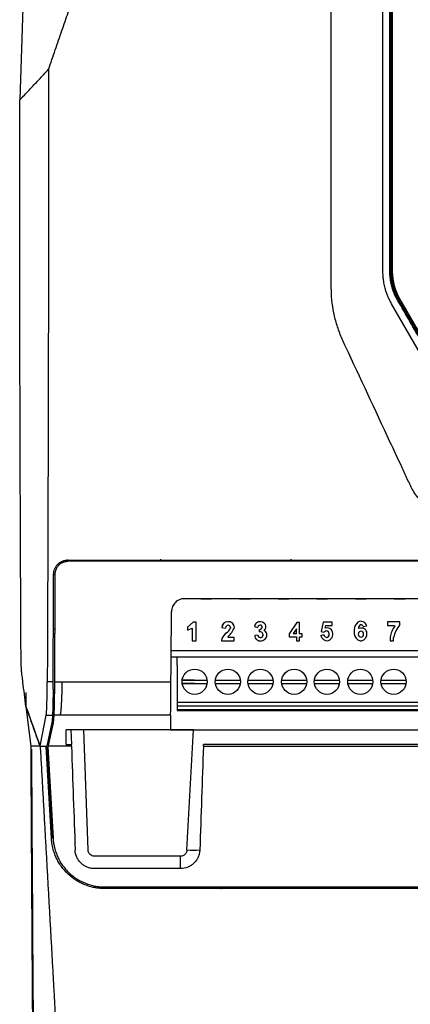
# Model space of a CAD drawing. Extents: x 51 to 741, y 25 to 594.
# Tile 25 of 77: x 259 to 289, y 270 to 347. Entities that reach past the tile are written whole.
import ezdxf

# ---------------------------------------------------------------- set-up
doc = ezdxf.new("R2010")
doc.units = 0
doc.layers.get('0').update_dxf_attribs({"linetype": 'CONTINUOUS'})

msp = doc.modelspace()

# ---------------------------------------------------------------- linework, layer by layer
at = {"color": 7, "linetype": 'Continuous'}
for p, q in [((259.584, 350.689), (259.228, 340.409)), ((287.909, 327.113), (287.972, 327.113)), ((288.059, 327.113), (288.122, 327.113)), ((288.562, 324.913), (288.508, 324.882)), ((288.638, 324.957), (288.691, 324.988)), ((342.438, 304.659), (262.958, 304.659)), ((262.959, 304.759), (342.437, 304.759)), ((267.241, 304.659), (267.241, 304.759)), ((270.138, 304.833), (270.137, 304.659)), ((280.259, 304.659), (280.257, 304.833)), ((261.958, 303.618), (261.858, 303.618)), ((316.258, 301.759), (271.991, 301.759)), ((273.253, 301.759), (274.084, 301.759)), ((275.919, 301.759), (275.088, 301.759)), ((276.253, 301.759), (277.084, 301.759)), ((278.919, 301.759), (278.088, 301.759)), ((279.253, 301.759), (280.084, 301.759)), ((281.919, 301.759), (281.088, 301.759)), ((282.253, 301.759), (283.084, 301.759)), ((284.919, 301.759), (284.088, 301.759)), ((285.253, 301.759), (286.084, 301.759)), ((287.919, 301.759), (287.088, 301.759)), ((288.253, 301.759), (289.084, 301.759)), ((272.661, 299.94), (272.237, 299.551)), ((272.661, 299.94), (272.237, 299.552)), ((272.661, 299.94), (272.661, 299.94)), ((272.909, 299.94), (272.661, 299.94)), ((272.909, 299.94), (272.661, 299.94)), ((272.909, 298.488), (272.909, 299.94)), ((272.909, 299.94), (272.909, 299.94)), ((275.346, 299.969), (275.346, 299.969)), ((277.881, 299.967), (277.881, 299.968)), ((280.699, 299.922), (280.107, 299.042)), ((280.699, 299.922), (280.107, 299.043)), ((280.915, 299.922), (280.699, 299.922)), ((280.699, 299.922), (280.699, 299.922)), ((280.915, 299.922), (280.699, 299.922)), ((280.915, 299.922), (280.915, 299.922)), ((280.915, 299.042), (280.915, 299.922)), ((282.736, 299.947), (282.574, 299.222)), ((282.736, 299.946), (282.574, 299.222)), ((282.736, 299.946), (282.736, 299.947)), ((283.43, 299.947), (282.736, 299.947)), ((283.43, 299.946), (282.736, 299.946)), ((283.43, 299.946), (283.43, 299.947)), ((283.43, 299.677), (283.43, 299.946)), ((285.429, 299.939), (285.429, 299.94)), ((288.67, 299.966), (287.714, 299.966)), ((287.714, 299.966), (287.714, 299.68)), ((288.67, 299.966), (287.714, 299.966)), ((287.714, 299.966), (287.714, 299.966)), ((288.679, 299.755), (288.67, 299.966)), ((288.67, 299.966), (288.67, 299.966)), ((288.679, 299.756), (288.67, 299.966)), ((261.937, 299.399), (261.837, 299.399)), ((261.937, 299.368), (261.837, 299.368)), ((272.237, 299.551), (272.237, 299.552)), ((272.237, 299.551), (272.237, 299.316)), ((272.237, 299.316), (272.58, 299.465)), ((272.58, 299.465), (272.58, 298.488)), ((274.886, 299.53), (274.886, 299.531)), ((274.886, 299.53), (275.171, 299.488)), ((275.171, 299.489), (275.171, 299.488)), ((275.171, 299.488), (275.171, 299.488)), ((275.261, 299.126), (275.261, 299.126)), ((275.537, 299.447), (275.537, 299.447)), ((275.864, 299.533), (275.864, 299.534)), ((277.423, 299.605), (277.66, 299.536)), ((277.423, 299.605), (277.423, 299.605)), ((277.777, 299.359), (277.777, 299.36)), ((277.777, 299.359), (277.777, 299.192)), ((278.009, 299.58), (278.008, 299.566)), ((278.008, 299.565), (278.008, 299.566)), ((278.308, 299.605), (278.308, 299.605)), ((278.308, 299.596), (278.308, 299.605)), ((278.308, 299.596), (278.308, 299.596)), ((280.662, 299.431), (280.414, 299.062)), ((280.662, 299.062), (280.662, 299.431)), ((282.574, 299.222), (282.789, 299.166)), ((282.574, 299.222), (282.574, 299.222)), ((282.905, 299.487), (282.95, 299.677)), ((282.95, 299.677), (283.43, 299.677)), ((283.471, 299.18), (283.471, 299.181)), ((285.151, 299.38), (285.151, 299.381)), ((285.151, 299.38), (285.151, 299.047)), ((285.47, 299.472), (285.47, 299.485)), ((285.47, 299.471), (285.47, 299.472)), ((285.525, 299.441), (285.47, 299.472)), ((285.525, 299.44), (285.47, 299.471)), ((285.525, 299.44), (285.525, 299.441)), ((285.846, 299.595), (286.117, 299.655)), ((286.117, 299.655), (286.117, 299.655)), ((287.714, 299.68), (288.256, 299.68)), ((288.256, 299.68), (288.281, 299.639)), ((288.679, 299.755), (288.679, 299.756)), ((261.935, 298.863), (261.932, 298.302)), ((272.58, 298.488), (272.909, 298.488)), ((274.886, 298.683), (274.87, 298.488)), ((274.886, 298.683), (274.87, 298.489)), ((274.87, 298.488), (274.87, 298.489)), ((274.87, 298.488), (275.832, 298.488)), ((274.886, 298.683), (274.886, 298.683)), ((275.381, 298.752), (275.381, 298.829)), ((275.832, 298.752), (275.381, 298.752)), ((275.832, 298.752), (275.381, 298.752)), ((275.832, 298.488), (275.832, 298.752)), ((275.832, 298.752), (275.832, 298.752)), ((277.437, 298.911), (277.436, 298.882)), ((277.436, 298.882), (277.436, 298.882)), ((277.66, 298.935), (277.437, 298.911)), ((277.66, 298.934), (277.437, 298.91)), ((277.437, 298.91), (277.437, 298.911)), ((277.66, 298.934), (277.66, 298.935)), ((277.936, 298.744), (277.936, 298.744)), ((278.377, 298.934), (278.377, 298.935)), ((280.107, 299.042), (280.107, 299.043)), ((280.107, 299.042), (280.107, 298.801)), ((280.107, 298.801), (280.662, 298.801)), ((280.414, 299.062), (280.662, 299.062)), ((280.414, 299.062), (280.662, 299.062)), ((280.662, 298.801), (280.662, 298.498)), ((280.662, 298.498), (280.915, 298.498)), ((281.104, 299.043), (280.915, 299.043)), ((281.104, 299.042), (280.915, 299.042)), ((280.915, 298.801), (281.104, 298.801)), ((280.915, 298.498), (280.915, 298.801)), ((281.104, 299.042), (281.104, 299.043)), ((281.104, 298.801), (281.104, 299.042)), ((282.775, 298.952), (282.546, 298.891)), ((282.775, 298.951), (282.546, 298.891)), ((282.546, 298.891), (282.546, 298.891)), ((282.775, 298.951), (282.775, 298.952)), ((283.057, 298.757), (283.057, 298.757)), ((283.496, 299.019), (283.496, 299.02)), ((285.484, 299.009), (285.484, 299.009)), ((285.612, 298.501), (285.702, 298.501)), ((285.846, 299.009), (285.846, 299.009)), ((286.13, 299.084), (286.13, 299.085)), ((286.133, 299.03), (286.13, 299.085)), ((286.133, 299.029), (286.133, 299.03)), ((287.921, 298.781), (287.921, 298.782)), ((287.921, 298.781), (287.921, 298.501)), ((287.921, 298.501), (288.199, 298.501)), ((288.199, 298.501), (288.199, 298.748)), ((270.965, 297.759), (304.035, 297.759)), ((304.039, 297.222), (270.96, 297.222)), ((261.816, 295.32), (261.364, 295.32)), ((261.916, 295.32), (262.5, 295.32)), ((262.5, 295.32), (270.943, 295.32)), ((261.808, 294.195), (261.804, 294.074)), ((259.705, 293.412), (260.081, 290.321)), ((260.814, 290.321), (261.278, 292.726)), ((261.278, 292.726), (261.768, 292.726)), ((262.348, 292.726), (261.868, 292.726)), ((270.921, 292.726), (262.348, 292.726)), ((270.921, 292.726), (270.911, 291.587)), ((261.716, 292.165), (261.325, 290.321)), ((261.813, 292.144), (261.438, 290.375)), ((270.911, 291.587), (262.815, 291.587)), ((262.815, 290.455), (262.815, 291.587)), ((262.815, 290.455), (262.825, 291.587)), ((263.195, 291.587), (263.235, 290.455)), ((260.814, 290.321), (260.081, 290.321)), ((260.814, 290.321), (261.325, 290.321)), ((261.279, 290.286), (261.287, 290.321)), ((261.317, 290.283), (261.279, 290.286)), ((261.325, 290.321), (261.317, 290.283)), ((261.317, 290.283), (261.713, 283.193)), ((261.417, 290.275), (261.427, 290.321)), ((261.417, 290.275), (261.813, 283.198)), ((263.241, 290.321), (261.427, 290.321)), ((262.815, 290.455), (263.235, 290.455)), ((263.241, 290.321), (263.235, 290.455)), ((273.46, 290.321), (273.463, 290.455)), ((273.46, 290.321), (318.122, 290.321)), ((317.334, 290.455), (273.463, 290.455)), ((261.713, 283.193), (261.685, 283.191)), ((271.685, 281.811), (265.024, 281.811)), ((271.683, 280.845), (265.023, 280.845)), ((271.683, 280.845), (265.023, 280.845)), ((271.683, 280.845), (271.683, 280.845)), ((265.807, 279.421), (339.589, 279.421)), ((265.807, 279.321), (265.807, 279.298)), ((265.807, 279.321), (272.859, 279.321)), ((274.861, 279.298), (265.807, 279.298)), ((274.649, 279.421), (274.646, 279.321)), ((274.646, 279.321), (316.959, 279.321)), ((274.856, 279.314), (274.861, 279.308)), ((274.856, 279.314), (274.856, 279.304)), ((274.861, 279.298), (274.856, 279.304)), ((274.861, 279.308), (274.861, 279.298)), ((316.906, 279.308), (274.861, 279.308))]:
    msp.add_line(p, q, dxfattribs=at)
at = {"color": 8, "linetype": 'Continuous'}
for p, q in [((262.941, 304.802), (262.941, 304.657)), ((264.525, 282.293), (264.201, 291.587)), ((272.859, 279.321), (272.858, 279.421))]:
    msp.add_line(p, q, dxfattribs=at)
for p, q in [((271.436, 296.607), (271.436, 297.222)), ((271.436, 296.607), (271.436, 294.096)), ((272.782, 295.439), (271.812, 295.439)), ((271.812, 295.439), (273.752, 295.439)), ((274.398, 295.439), (276.325, 295.439)), ((276.911, 295.439), (278.854, 295.439)), ((279.529, 295.439), (281.472, 295.439)), ((282.064, 295.439), (284.002, 295.439)), ((284.648, 295.439), (286.596, 295.439)), ((287.227, 295.439), (289.161, 295.439)), ((272.772, 295.191), (271.82, 295.191)), ((271.82, 295.191), (273.751, 295.191)), ((274.392, 295.191), (276.327, 295.191)), ((276.918, 295.191), (278.841, 295.191)), ((279.537, 295.191), (281.456, 295.191)), ((282.066, 295.191), (283.997, 295.191)), ((284.654, 295.191), (286.585, 295.191)), ((287.23, 295.191), (289.157, 295.191)), ((271.436, 294.096), (271.436, 293.742)), ((271.436, 293.742), (304.05, 293.742)), ((271.436, 293.742), (271.436, 293.184)), ((271.436, 293.463), (304.081, 293.463)), ((271.436, 293.184), (304.078, 293.184)), ((271.436, 293.184), (271.436, 293.097)), ((271.436, 293.097), (304.086, 293.097)), ((272.704, 291.587), (270.911, 291.587)), ((270.911, 291.587), (272.704, 291.587)), ((272.184, 282.293), (272.704, 291.587)), ((272.704, 291.587), (317.311, 291.587))]:
    msp.add_line(p, q)
at = {"color": 7, "linetype": 'Continuous', "flags": 128}
for points in [[(275.554, 299.523), (275.55, 299.487), (275.537, 299.447)], [(283.496, 299.02), (283.493, 299.075), (283.471, 299.181)]]:
    msp.add_lwpolyline(points, dxfattribs=at)
at = {"color": 7, "linetype": 'Continuous'}
for centre in [(272.782, 295.325), (275.358, 295.325), (277.878, 295.325), (280.491, 295.325), (283.029, 295.325), (285.617, 295.325), (288.195, 295.325)]:
    msp.add_circle(centre, 0.975, dxfattribs=at)
for centre, radius, start, end in [((275.338, 299.517), 0.452, 89.04305, 178.24553), ((275.339, 299.517), 0.452, 89.05295, 178.23563), ((275.422, 299.534), 0.442, 359.65241, 99.87544), ((275.422, 299.533), 0.442, 359.65968, 99.86817), ((277.827, 299.566), 0.406, 82.27934, 174.42274), ((277.827, 299.565), 0.406, 82.2874, 174.41467), ((277.897, 299.553), 0.415, 7.21683, 92.13803), ((277.897, 299.553), 0.415, 7.20782, 92.14704), ((285.896, 299.359), 0.745, 128.79444, 178.36872), ((285.896, 299.359), 0.745, 128.79458, 178.36551), ((285.674, 299.558), 0.454, 12.39413, 122.67816), ((285.674, 299.557), 0.454, 12.39133, 122.68096), ((276.36, 297.816), 1.709, 129.99345, 149.54242), ((276.36, 297.817), 1.709, 129.9954, 149.54532), ((275.384, 299.488), 0.213, 85.78865, 180.06298), ((274.86, 299.75), 0.742, 302.68759, 335.85274), ((274.861, 299.75), 0.741, 302.6784, 335.86193), ((274.053, 300.261), 1.953, 312.81745, 338.01972), ((275.375, 299.523), 0.18, 334.96549, 82.15986), ((278.06, 299.352), 0.441, 129.90259, 155.22878), ((277.866, 299.579), 0.142, 354.47039, 128.82926), ((277.736, 299.638), 0.281, 278.35468, 345.18783), ((277.736, 299.637), 0.281, 278.35468, 345.18783), ((277.799, 298.766), 0.428, 60.78168, 92.98631), ((277.842, 298.965), 0.24, 292.85909, 46.30044), ((277.936, 299.596), 0.373, 307.99037, 1.41569), ((277.952, 298.934), 0.425, 326.98905, 59.93522), ((277.953, 298.935), 0.424, 359.96961, 59.96509), ((283.072, 298.858), 0.418, 99.8188, 132.53742), ((283.03, 299.043), 0.462, 17.35025, 105.77466), ((283.03, 299.042), 0.462, 17.3546, 105.76463), ((282.94, 299.004), 0.273, 295.23859, 77.24124), ((282.957, 299.019), 0.539, 285.55904, 17.34886), ((285.746, 299.485), 0.276, 107.18481, 182.8009), ((285.713, 299.067), 0.418, 2.33, 116.76631), ((285.713, 299.068), 0.418, 2.33221, 116.7641), ((285.624, 299.517), 0.235, 19.36556, 80.02303), ((289.958, 298.43), 2.067, 144.19483, 170.21277), ((289.958, 298.43), 2.067, 144.196, 170.21159), ((290.495, 298.273), 2.345, 140.77456, 168.2884), ((277.816, 298.882), 0.38, 175.64247, 230.57416), ((277.884, 299.014), 0.526, 233.96986, 323.81165), ((277.897, 298.984), 0.243, 191.63199, 279.09757), ((277.897, 298.983), 0.243, 191.62653, 279.10303), ((277.842, 298.966), 0.24, 292.87782, 359.98791), ((283.057, 299.026), 0.528, 194.87374, 274.81417), ((283.086, 299.102), 0.345, 205.66365, 265.14833), ((283.086, 299.101), 0.345, 205.66458, 265.15739), ((282.94, 299.005), 0.273, 295.25408, 359.98456), ((285.731, 299.069), 0.58, 182.18453, 258.20473), ((285.594, 299.029), 0.539, 281.57506, 5.88442), ((120.49, 281.574), 151.194, 359.72382, 0.08956), ((272.683, 289.435), 7.159, 266.00328, 273.99562)]:
    msp.add_arc(centre, radius, start, end, dxfattribs=at)
for centre, major_axis, ratio, start_param, end_param in [((258.458, 344.272), (1.647, 410), 0.008732, 4.592744, 4.61322), ((271.37, 344.272), (3.578, 410), 0.000002, 4.592709, 4.606083), ((261.791, 295.678), (0.011, 3), 0.008726, 4.400195, 4.592747), ((270.947, 295.678), (0.026, 3), 0.000002, 3.320499, 4.592709), ((273.935, 349.523), (0, 399.5), 0.034921, 1.720068, 1.815744), ((261.917, 345.984), (-13.883, 397.5), 0.001575, 1.711234, 1.731663), ((276.017, 345.984), (13.87, 397.5), 0.001561, 1.711343, 1.731772)]:
    msp.add_ellipse(centre, major_axis=major_axis, ratio=ratio, start_param=start_param, end_param=end_param, dxfattribs=at)
msp.add_ellipse((285.665, 299.009), major_axis=(0, 0.256), ratio=0.706806, dxfattribs=at)
for points in [[(287.972, 327.113), (287.972, 347.608), (287.972, 368.274), (287.972, 388.673)], [(287.372, 327.113), (287.372, 335.811), (287.372, 344.522), (287.372, 353.23)], [(287.909, 327.113), (287.907, 335.811), (287.906, 344.522), (287.904, 353.23)], [(288.122, 327.113), (288.122, 335.804), (288.122, 344.518), (288.122, 353.23)], [(288.561, 324.913), (288.175, 325.583), (287.972, 326.341), (287.972, 327.113)], [(288.691, 324.988), (288.317, 325.635), (288.122, 326.368), (288.122, 327.113)], [(292.568, 316.773), (291.06, 319.385), (289.552, 321.999), (288.042, 324.613)], [(261.916, 295.32), (261.915, 295.129), (261.914, 294.94), (261.913, 294.756)], [(259.7, 294.483), (259.702, 294.126), (259.703, 293.769), (259.705, 293.412)], [(259.705, 293.412), (260.075, 292.381), (260.444, 291.351), (260.814, 290.321)], [(261.768, 292.726), (261.759, 292.539), (261.755, 292.352), (261.716, 292.165)], [(260.081, 290.321), (260.081, 290.187), (260.082, 290.053), (260.083, 289.919)], [(261.685, 283.191), (261.55, 285.553), (261.414, 287.918), (261.279, 290.286)]]:
    msp.add_open_spline(points, degree=3, dxfattribs=at)
for points, knots in [([(288.059, 327.113), (288.059, 327.637), (288.059, 328.686), (288.058, 330.259), (288.058, 331.832), (288.058, 333.403), (288.057, 334.973), (288.057, 336.542), (288.057, 338.111), (288.056, 339.678), (288.056, 341.244), (288.056, 342.81), (288.055, 344.374), (288.055, 345.937), (288.055, 347.499), (288.055, 349.06), (288.054, 350.62), (288.054, 352.178), (288.054, 353.736), (288.054, 355.292), (288.053, 356.848), (288.053, 358.402), (288.053, 359.954), (288.053, 361.506), (288.053, 363.056), (288.053, 364.605), (288.052, 366.153), (288.052, 367.699), (288.052, 369.244), (288.052, 370.788), (288.052, 371.816), (288.052, 372.33)], [0, 0, 0, 0, 0.0347958, 0.0695695, 0.104321, 0.1390502, 0.1737573, 0.208442, 0.2431046, 0.2777448, 0.3123627, 0.3469583, 0.3815315, 0.4160824, 0.4506109, 0.4851169, 0.5196005, 0.5540617, 0.5885003, 0.6229164, 0.65731, 0.691681, 0.7260294, 0.7603552, 0.7946584, 0.8289388, 0.8631966, 0.8974316, 0.9316439, 0.9658334, 1, 1, 1, 1]), ([(338.372, 349.993), (338.372, 344.558), (338.372, 339.124), (338.372, 332.334), (338.372, 330.297), (338.372, 327.92), (338.372, 326.732), (338.372, 326.223), (338.372, 325.884), (338.372, 325.714), (338.343, 324.871), (338.252, 324.207), (338.017, 323.229), (337.922, 322.906), (337.699, 322.266), (337.57, 321.952), (336.853, 320.415), (335.132, 316.726), (333.414, 313.04), (332.197, 310.43), (332.12, 310.28), (331.95, 309.992), (331.765, 309.713), (331.554, 309.453), (331.329, 309.203), (331.209, 309.082), (330.836, 308.743), (330.567, 308.544), (330.134, 308.287), (329.984, 308.208), (329.677, 308.066), (329.521, 308.003), (329.045, 307.839), (328.719, 307.761), (328.215, 307.694), (328.046, 307.68), (327.791, 307.672), (327.706, 307.672), (327.537, 307.672), (326.772, 307.673), (320.573, 307.673), (311.74, 307.673), (302.229, 307.673), (297.473, 307.673), (295.265, 307.673), (294.415, 307.672), (294.076, 307.672), (293.906, 307.671), (293.401, 307.7), (293.07, 307.753), (292.583, 307.881), (292.421, 307.932), (292.104, 308.051), (291.95, 308.117), (291.499, 308.339), (291.216, 308.517), (290.815, 308.829), (290.687, 308.94), (290.445, 309.172), (290.33, 309.293), (290.112, 309.547), (290.01, 309.68), (289.817, 309.956), (289.727, 310.1), (289.604, 310.321), (289.565, 310.396), (289.49, 310.548), (289.455, 310.625), (289.348, 310.856), (289.133, 311.316), (288.632, 312.391), (288.203, 313.312), (286.771, 316.384), (285.624, 318.842), (284.406, 321.455), (284.333, 321.608), (284.193, 321.917), (284.127, 322.072), (283.943, 322.542), (283.836, 322.859), (283.655, 323.503), (283.581, 323.829), (283.465, 324.491), (283.423, 324.828), (283.386, 325.335), (283.378, 325.504), (283.37, 325.843), (283.371, 326.012), (283.372, 326.521), (283.372, 327.539), (283.372, 331.271), (283.372, 334.664), (283.372, 342.809), (283.372, 348.24), (283.372, 353.672)], [0, 0, 0, 0, 0.125, 0.125, 0.15625, 0.171875, 0.179687, 0.183594, 0.183594, 0.1875, 0.1875, 0.203125, 0.203125, 0.210937, 0.210937, 0.21875, 0.21875, 0.25, 0.3125, 0.3125, 0.316406, 0.316406, 0.320312, 0.324219, 0.324219, 0.328125, 0.328125, 0.335937, 0.335937, 0.339844, 0.339844, 0.34375, 0.34375, 0.351562, 0.351562, 0.355469, 0.355469, 0.357422, 0.357422, 0.359375, 0.375, 0.5, 0.5625, 0.59375, 0.609375, 0.613281, 0.613281, 0.617187, 0.617187, 0.625, 0.625, 0.628906, 0.628906, 0.632812, 0.632812, 0.640625, 0.640625, 0.644531, 0.644531, 0.648437, 0.648437, 0.652344, 0.652344, 0.65625, 0.65625, 0.658203, 0.658203, 0.660156, 0.660156, 0.664062, 0.671875, 0.6875, 0.6875, 0.75, 0.75, 0.753906, 0.753906, 0.757812, 0.757812, 0.765625, 0.765625, 0.773437, 0.773437, 0.78125, 0.78125, 0.785156, 0.785156, 0.789062, 0.789062, 0.796875, 0.8125, 0.875, 0.875, 1, 1, 1, 1]), ([(262.5, 345.787), (262.66, 346.255), (262.98, 347.189), (263.459, 348.591), (263.777, 349.526), (263.936, 349.993)], [0, 0, 0, 0, 0.333444, 0.666776, 1, 1, 1, 1]), ([(261.466, 342.784), (261.639, 343.285), (261.984, 344.286), (262.328, 345.287), (262.5, 345.787)], [0, 0, 0, 0, 0.500088, 1, 1, 1, 1]), ([(259.228, 340.409), (259.469, 340.662), (259.71, 340.916), (259.951, 341.172), (260.203, 341.439), (260.456, 341.707), (260.708, 341.975), (260.961, 342.244), (261.213, 342.514), (261.466, 342.784)], [0.00000027, 0.00000027, 0.00000027, 0.00000027, 0.00362859, 0.00362859, 0.00362859, 0.00742114, 0.00742114, 0.00742114, 0.01121373, 0.01121373, 0.01121373, 0.01121373]), ([(261.466, 342.784), (261.465, 338.819), (261.463, 334.854), (261.454, 326.928), (261.447, 322.967), (261.43, 315.052), (261.42, 311.098), (261.395, 303.2), (261.38, 299.257), (261.364, 295.32)], [0, 0, 0, 0, 0.25, 0.25, 0.5, 0.5, 0.75, 0.75, 1, 1, 1, 1]), ([(259.705, 293.412), (259.628, 294.042), (259.552, 294.673), (259.456, 295.461), (259.427, 295.697), (259.396, 295.953), (259.384, 296.052), (259.379, 296.091), (259.377, 296.11), (259.37, 296.177), (259.365, 296.235), (259.357, 296.378), (259.353, 296.464), (259.346, 296.654), (259.342, 296.76), (259.337, 296.994), (259.334, 297.118), (259.33, 297.377), (259.329, 297.515), (259.328, 297.725), (259.327, 297.796), (259.326, 297.938), (259.325, 298.15), (259.323, 298.645), (259.321, 299.07), (259.308, 301.619), (259.298, 303.89), (259.28, 308.435), (259.263, 312.985), (259.251, 317.546), (259.241, 322.112), (259.237, 324.398), (259.228, 331.257), (259.226, 335.832), (259.228, 340.409)], [0, 0, 0, 0, 0.125, 0.125, 0.15625, 0.171875, 0.175781, 0.175781, 0.179687, 0.179687, 0.1875, 0.1875, 0.195312, 0.195312, 0.203125, 0.203125, 0.210937, 0.210937, 0.21875, 0.21875, 0.222656, 0.222656, 0.226562, 0.234375, 0.25, 0.25, 0.375, 0.375, 0.5, 0.625, 0.625, 0.75, 0.75, 1, 1, 1, 1]), ([(288.042, 324.613), (288.018, 324.655), (287.97, 324.739), (287.903, 324.869), (287.839, 325), (287.78, 325.133), (287.724, 325.267), (287.673, 325.403), (287.625, 325.541), (287.581, 325.68), (287.535, 325.843), (287.472, 326.101), (287.417, 326.409), (287.385, 326.721), (287.373, 326.939), (287.372, 327.062), (287.372, 327.113)], [0, 0, 0, 0, 0.055622, 0.111237, 0.166847, 0.222455, 0.27806, 0.333664, 0.389266, 0.444865, 0.500462, 0.583515, 0.749771, 0.858525, 0.941935, 1, 1, 1, 1]), ([(288.508, 324.882), (288.484, 324.925), (288.435, 325.012), (288.367, 325.144), (288.303, 325.278), (288.244, 325.415), (288.19, 325.553), (288.141, 325.692), (288.096, 325.834), (288.043, 326.022), (287.989, 326.257), (287.943, 326.54), (287.914, 326.826), (287.911, 327.017), (287.909, 327.113)], [0, 0, 0, 0, 0.063868, 0.127523, 0.191035, 0.254475, 0.317914, 0.381423, 0.445074, 0.508936, 0.631917, 0.754414, 0.876938, 1, 1, 1, 1]), ([(288.638, 324.957), (288.615, 324.998), (288.569, 325.08), (288.504, 325.205), (288.444, 325.332), (288.388, 325.461), (288.336, 325.592), (288.289, 325.725), (288.246, 325.86), (288.194, 326.042), (288.139, 326.272), (288.093, 326.55), (288.064, 326.831), (288.061, 327.019), (288.059, 327.113)], [0, 0, 0, 0, 0.0625072, 0.1248764, 0.1871765, 0.2494764, 0.3118451, 0.3743516, 0.4370642, 0.5000506, 0.62577, 0.7506321, 0.8751895, 1, 1, 1, 1]), ([(293.042, 317.047), (292.756, 317.541), (292.176, 318.543), (291.293, 320.068), (290.387, 321.636), (289.455, 323.245), (288.827, 324.332), (288.508, 324.882)], [0, 0, 0, 0, 0.189335, 0.384003, 0.584003, 0.789335, 1, 1, 1, 1]), ([(293.088, 317.073), (292.909, 317.382), (292.549, 318.006), (292.005, 318.949), (291.452, 319.906), (290.89, 320.879), (290.32, 321.866), (289.742, 322.869), (289.154, 323.886), (288.76, 324.569), (288.562, 324.913)], [0, 0, 0, 0, 0.1182677, 0.238455, 0.3605639, 0.4845965, 0.6105546, 0.7384401, 0.8682547, 1, 1, 1, 1]), ([(293.172, 317.121), (292.977, 317.457), (292.596, 318.117), (292.033, 319.09), (291.49, 320.028), (290.966, 320.933), (290.463, 321.804), (289.978, 322.641), (289.514, 323.443), (289.069, 324.212), (288.78, 324.712), (288.638, 324.957)], [0, 0, 0, 0, 0.128373, 0.252451, 0.372226, 0.487689, 0.598832, 0.705644, 0.808117, 0.906239, 1, 1, 1, 1]), ([(293.217, 317.148), (292.966, 317.583), (292.464, 318.454), (291.709, 319.76), (290.955, 321.067), (290.201, 322.373), (289.446, 323.68), (288.943, 324.552), (288.691, 324.988)], [0, 0, 0, 0, 0.166643, 0.333294, 0.499953, 0.666624, 0.833305, 1, 1, 1, 1]), ([(261.858, 303.665), (261.858, 303.737), (261.866, 303.808), (261.894, 303.948), (261.915, 304.017), (261.971, 304.149), (262.004, 304.212), (262.084, 304.331), (262.13, 304.387), (262.232, 304.488), (262.287, 304.534), (262.407, 304.614), (262.471, 304.648), (262.604, 304.703), (262.673, 304.724), (262.814, 304.752), (262.886, 304.759), (262.959, 304.759)], [0, 0, 0, 0, 0.125, 0.125, 0.25, 0.25, 0.375, 0.375, 0.5, 0.5, 0.625, 0.625, 0.75, 0.75, 0.875, 0.875, 1, 1, 1, 1]), ([(262.5, 304.548), (262.418, 304.506), (262.344, 304.454), (262.211, 304.33), (262.152, 304.259), (262.058, 304.105), (262.021, 304.02), (261.971, 303.846), (261.958, 303.756), (261.958, 303.664)], [0, 0, 0, 0, 0.25, 0.25, 0.5, 0.5, 0.75, 0.75, 1, 1, 1, 1]), ([(262.353, 304.571), (262.353, 304.556), (262.353, 304.506), (262.354, 304.466), (262.354, 304.439)], [0, 0, 0, 0, 0.30662, 1, 1, 1, 1]), ([(262.5, 304.548), (262.52, 304.558), (262.562, 304.579), (262.626, 304.603), (262.691, 304.624), (262.757, 304.64), (262.824, 304.651), (262.891, 304.658), (262.936, 304.659), (262.958, 304.659)], [0, 0, 0, 0, 0.145122, 0.28948, 0.433079, 0.575925, 0.718023, 0.859379, 1, 1, 1, 1]), ([(261.958, 303.664), (261.956, 303.201), (261.951, 302.274), (261.945, 300.883), (261.938, 299.493), (261.931, 298.102), (261.923, 296.711), (261.918, 295.784), (261.916, 295.32)], [0, 0, 0, 0, 0.166451, 0.332988, 0.499611, 0.666321, 0.833117, 1, 1, 1, 1]), ([(261.958, 303.664), (261.956, 303.176), (261.951, 302.201), (261.946, 301.226), (261.944, 300.739)], [0, 0, 0, 0, 0.50001, 1, 1, 1, 1]), ([(271.991, 301.759), (271.925, 301.759), (271.86, 301.753), (271.733, 301.728), (271.67, 301.709), (271.549, 301.659), (271.492, 301.628), (271.383, 301.556), (271.332, 301.515), (271.194, 301.378), (271.12, 301.267), (271.019, 301.029), (270.992, 300.899), (270.991, 300.768)], [0, 0, 0, 0, 0.125, 0.125, 0.25, 0.25, 0.375, 0.375, 0.5, 0.5, 0.75, 0.75, 1, 1, 1, 1]), ([(261.944, 300.739), (261.944, 300.714), (261.944, 300.666), (261.943, 300.594), (261.943, 300.524), (261.943, 300.455), (261.942, 300.356), (261.942, 300.232), (261.941, 300.098), (261.94, 299.988), (261.94, 299.916), (261.94, 299.873), (261.94, 299.85), (261.94, 299.847), (261.94, 299.846)], [0, 0, 0, 0, 0.050968, 0.10126, 0.15112, 0.2008, 0.250552, 0.374889, 0.500147, 0.625072, 0.748812, 0.832204, 0.915504, 1, 1, 1, 1]), ([(261.94, 299.846), (261.94, 299.845), (261.94, 299.844), (261.94, 299.838), (261.94, 299.828), (261.939, 299.813), (261.939, 299.794), (261.939, 299.757), (261.939, 299.686), (261.938, 299.563), (261.937, 299.415), (261.937, 299.262), (261.936, 299.12), (261.935, 298.993), (261.935, 298.907), (261.935, 298.863)], [0, 0, 0, 0, 0.042585, 0.08466, 0.1264, 0.167989, 0.209609, 0.251443, 0.375031, 0.499964, 0.625225, 0.749513, 0.832358, 0.915421, 1, 1, 1, 1]), ([(261.278, 292.726), (261.289, 292.783), (261.3, 292.888), (261.315, 293.117), (261.319, 293.204), (261.328, 293.397), (261.332, 293.503), (261.339, 293.735), (261.343, 293.86), (261.349, 294.122), (261.352, 294.259), (261.357, 294.548), (261.359, 294.699), (261.362, 295.005), (261.363, 295.161), (261.364, 295.32)], [0, 0, 0, 0, 0.25, 0.25, 0.375, 0.375, 0.5, 0.5, 0.625, 0.625, 0.75, 0.75, 0.875, 0.875, 1, 1, 1, 1]), ([(262.5, 295.32), (262.5, 295.28), (262.499, 295.197), (262.498, 295.07), (262.496, 294.934), (262.493, 294.792), (262.49, 294.643), (262.485, 294.489), (262.48, 294.331), (262.474, 294.169), (262.468, 294.006), (262.46, 293.842), (262.451, 293.663), (262.44, 293.479), (262.428, 293.301), (262.415, 293.149), (262.403, 293.021), (262.389, 292.916), (262.376, 292.833), (262.362, 292.769), (262.352, 292.74), (262.348, 292.726)], [0, 0, 0, 0, 0.0316536, 0.0656532, 0.1019999, 0.1406943, 0.1817371, 0.2251286, 0.2708695, 0.3189598, 0.3694, 0.4221901, 0.4773304, 0.5520889, 0.6241537, 0.6935251, 0.7602035, 0.8241895, 0.8854837, 0.9440869, 1, 1, 1, 1]), ([(261.813, 294.757), (261.811, 294.498), (261.809, 294.255), (261.803, 293.917), (261.801, 293.808), (261.797, 293.605), (261.794, 293.51), (261.787, 293.244), (261.782, 293.092), (261.776, 292.917), (261.774, 292.867), (261.771, 292.784), (261.769, 292.75), (261.768, 292.726)], [0, 0, 0, 0, 0.25, 0.25, 0.375, 0.375, 0.5, 0.5, 0.75, 0.75, 0.875, 0.875, 1, 1, 1, 1]), ([(261.913, 294.756), (261.913, 294.718), (261.912, 294.64), (261.911, 294.522), (261.91, 294.402), (261.909, 294.28), (261.907, 294.156), (261.905, 294.032), (261.903, 293.907), (261.901, 293.783), (261.898, 293.661), (261.896, 293.54), (261.891, 293.356), (261.885, 293.146), (261.879, 292.955), (261.874, 292.836), (261.87, 292.766), (261.869, 292.738), (261.868, 292.726)], [0, 0, 0, 0, 0.037418, 0.0764, 0.116948, 0.15906, 0.202738, 0.24798, 0.294788, 0.34316, 0.393097, 0.4446, 0.497667, 0.643799, 0.767115, 0.867597, 0.945229, 1, 1, 1, 1]), ([(261.813, 292.144), (261.817, 292.163), (261.825, 292.207), (261.834, 292.28), (261.844, 292.369), (261.852, 292.473), (261.86, 292.592), (261.868, 292.727), (261.875, 292.877), (261.882, 293.042), (261.888, 293.223), (261.893, 293.419), (261.898, 293.631), (261.903, 293.858), (261.905, 294.015), (261.906, 294.095)], [0, 0, 0, 0, 0.03004, 0.067812, 0.113366, 0.166729, 0.227918, 0.296943, 0.373813, 0.458533, 0.551107, 0.651538, 0.75983, 0.875983, 1, 1, 1, 1]), ([(260.814, 290.321), (260.63, 290.834), (260.261, 291.863), (259.891, 292.894), (259.705, 293.412)], [0, 0, 0, 0, 0.497606, 1, 1, 1, 1]), ([(261.868, 292.726), (261.865, 292.661), (261.858, 292.542), (261.845, 292.38), (261.832, 292.251), (261.819, 292.176), (261.813, 292.144)], [0, 0, 0, 0, 0.3351818, 0.6135705, 0.8351723, 1, 1, 1, 1]), ([(260.814, 290.321), (260.841, 289.841), (260.894, 288.883), (260.974, 287.449), (261.054, 286.022), (261.133, 284.603), (261.212, 283.19), (261.291, 281.785), (261.369, 280.387), (261.447, 278.996), (261.524, 277.612), (261.601, 276.235), (261.678, 274.866), (261.754, 273.503), (261.829, 272.148), (261.905, 270.8), (261.98, 269.459), (262.054, 268.125), (262.128, 266.798), (262.202, 265.479), (262.275, 264.166), (262.348, 262.861), (262.421, 261.563), (262.493, 260.273), (262.565, 258.989), (262.636, 257.713), (262.707, 256.443), (262.777, 255.181), (262.848, 253.926), (262.917, 252.679), (262.987, 251.438), (263.056, 250.205), (263.124, 248.979), (263.192, 247.76), (263.26, 246.548), (263.327, 245.343), (263.394, 244.146), (263.461, 242.955), (263.527, 241.772), (263.593, 240.596), (263.658, 239.427), (263.701, 238.651), (263.723, 238.263)], [0, 0, 0, 0, 0.02734, 0.05456, 0.081661, 0.108641, 0.135501, 0.162241, 0.188861, 0.215361, 0.241741, 0.268001, 0.294142, 0.320162, 0.346062, 0.371842, 0.397502, 0.423042, 0.448462, 0.473762, 0.498942, 0.524002, 0.548942, 0.573762, 0.598462, 0.623042, 0.647502, 0.671842, 0.696062, 0.720162, 0.744141, 0.768001, 0.791741, 0.815361, 0.838861, 0.862241, 0.885501, 0.908641, 0.931661, 0.95456, 0.97734, 1, 1, 1, 1]), ([(260.083, 289.919), (260.085, 289.462), (260.09, 288.553), (260.097, 287.196), (260.105, 285.854), (260.112, 284.526), (260.12, 283.212), (260.128, 281.912), (260.135, 280.627), (260.143, 279.355), (260.151, 278.098), (260.159, 276.855), (260.167, 275.626), (260.175, 274.411), (260.183, 273.211), (260.188, 272.415), (260.191, 272.02)], [0, 0, 0, 0, 0.076311, 0.151872, 0.226683, 0.300743, 0.374052, 0.44661, 0.518417, 0.589471, 0.659774, 0.729325, 0.798123, 0.866168, 0.933461, 1, 1, 1, 1]), ([(265.807, 279.298), (265.763, 279.299), (265.676, 279.3), (265.545, 279.306), (265.415, 279.316), (265.285, 279.331), (265.155, 279.349), (264.94, 279.387), (264.642, 279.459), (264.271, 279.588), (263.915, 279.75), (263.462, 280.011), (262.947, 280.414), (262.518, 280.907), (262.236, 281.342), (262.056, 281.687), (261.909, 282.047), (261.809, 282.378), (261.744, 282.674), (261.704, 282.931), (261.691, 283.104), (261.685, 283.191)], [0, 0, 0, 0, 0.020841, 0.041643, 0.062428, 0.083217, 0.104032, 0.124894, 0.187437, 0.25007, 0.312305, 0.37465, 0.499802, 0.624235, 0.686787, 0.749438, 0.81178, 0.874198, 0.916145, 0.958025, 1, 1, 1, 1]), ([(261.813, 283.198), (261.827, 282.945), (261.865, 282.698), (261.955, 282.335), (261.991, 282.215), (262.074, 281.978), (262.122, 281.86), (262.28, 281.516), (262.406, 281.3), (262.625, 280.994), (262.703, 280.895), (262.869, 280.703), (262.957, 280.611), (263.231, 280.35), (263.429, 280.195), (263.854, 279.921), (264.082, 279.803), (264.551, 279.615), (264.794, 279.543), (265.169, 279.47), (265.296, 279.452), (265.551, 279.428), (265.678, 279.421), (265.807, 279.421)], [0, 0, 0, 0, 0.125, 0.125, 0.1875, 0.1875, 0.25, 0.25, 0.375, 0.375, 0.4375, 0.4375, 0.5, 0.5, 0.625, 0.625, 0.75, 0.75, 0.875, 0.875, 0.9375, 0.9375, 1, 1, 1, 1]), ([(265.023, 280.845), (264.925, 280.845), (264.829, 280.855), (264.641, 280.892), (264.547, 280.92), (264.368, 280.992), (264.283, 281.037), (264.122, 281.142), (264.046, 281.203), (263.909, 281.336), (263.847, 281.409), (263.737, 281.566), (263.69, 281.65), (263.574, 281.911), (263.53, 282.101), (263.523, 282.293)], [0, 0, 0, 0, 0.125, 0.125, 0.25, 0.25, 0.375, 0.375, 0.5, 0.5, 0.625, 0.625, 0.75, 0.75, 1, 1, 1, 1]), ([(265.024, 281.811), (264.897, 281.811), (264.769, 281.862), (264.585, 282.04), (264.529, 282.165), (264.525, 282.293)], [0, 0, 0, 0, 0.5, 0.5, 1, 1, 1, 1]), ([(273.181, 282.293), (273.178, 282.197), (273.166, 282.103), (273.123, 281.918), (273.093, 281.826), (273.015, 281.651), (272.969, 281.568), (272.86, 281.411), (272.797, 281.337), (272.66, 281.203), (272.585, 281.143), (272.424, 281.038), (272.338, 280.993), (272.071, 280.884), (271.878, 280.845), (271.683, 280.845)], [0, 0, 0, 0, 0.125, 0.125, 0.25, 0.25, 0.375, 0.375, 0.5, 0.5, 0.625, 0.625, 0.75, 0.75, 1, 1, 1, 1]), ([(272.184, 282.293), (272.18, 282.165), (272.124, 282.04), (271.94, 281.862), (271.813, 281.811), (271.685, 281.811)], [0, 0, 0, 0, 0.5, 0.5, 1, 1, 1, 1]), ([(274.856, 279.304), (274.855, 279.304), (274.854, 279.305), (274.846, 279.306), (274.834, 279.307), (274.818, 279.307), (274.798, 279.308), (274.773, 279.309), (274.744, 279.31), (274.699, 279.311), (274.629, 279.312), (274.526, 279.314), (274.405, 279.315), (274.267, 279.316), (274.115, 279.318), (273.95, 279.319), (273.775, 279.319), (273.596, 279.32), (273.414, 279.321), (273.232, 279.321), (273.046, 279.321), (272.922, 279.321), (272.859, 279.321)], [0, 0, 0, 0, 0.030245, 0.060294, 0.090213, 0.120067, 0.149925, 0.179851, 0.209914, 0.240179, 0.304424, 0.368754, 0.434348, 0.500026, 0.565621, 0.631299, 0.695545, 0.759877, 0.820158, 0.879916, 0.939686, 1, 1, 1, 1]), ([(274.646, 279.321), (274.659, 279.321), (274.686, 279.321), (274.72, 279.32), (274.751, 279.319), (274.778, 279.318), (274.806, 279.317), (274.832, 279.316), (274.851, 279.315), (274.854, 279.314), (274.856, 279.314)], [0, 0, 0, 0, 0.100165, 0.200046, 0.299847, 0.399776, 0.500038, 0.666784, 0.833119, 1, 1, 1, 1]), ([(260.191, 272.02), (260.194, 271.558), (260.201, 270.59), (260.212, 269.073), (260.224, 267.421), (260.237, 265.638), (260.252, 263.722), (260.268, 261.674), (260.285, 259.494), (260.304, 257.185), (260.324, 254.744), (260.339, 253.077), (260.346, 252.22)], [0, 0, 0, 0, 0.0695676, 0.1458984, 0.2289922, 0.318849, 0.4154685, 0.5188507, 0.6289953, 0.7459019, 0.8695702, 1, 1, 1, 1])]:
    msp.add_open_spline(points, degree=3, knots=knots, dxfattribs=at)

doc.saveas('drawing.dxf')
